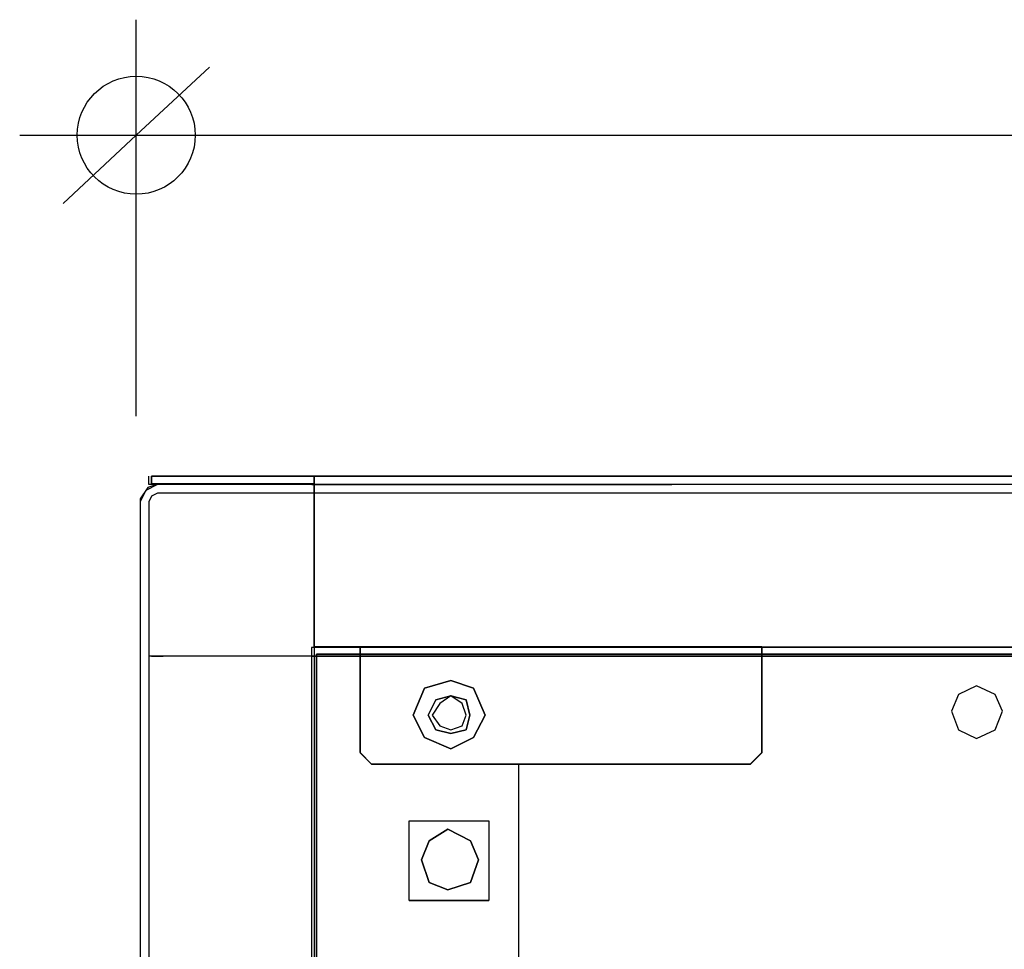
# Model space of a CAD drawing. Header units: millimetres. Extents: x 18084 to 47233, y 38174 to 56392.
# Tile 157 of 253: x 25069 to 25184, y 51191 to 51299. Entities that reach past the tile are written whole.
import ezdxf

# ---------------------------------------------------------------- set-up
doc = ezdxf.new("R2010")
doc.units = ezdxf.units.MM
doc.header["$LTSCALE"] = 100
doc.linetypes.add('ACAD_ISO02W100', pattern=[15, 12, -3])
for name, color, linetype in [('5', 7, 'Continuous'), ('50', 7, 'Continuous'), ('60', 7, 'Continuous')]:
    doc.layers.add(name, color=color, linetype=linetype)

msp = doc.modelspace()

# ---------------------------------------------------------------- linework, layer by layer
at = {"layer": '5'}
for p, q in [((25082.83, 51253.02), (25082.83, 51299.26)), ((25082.83, 51285.79), (25091.37, 51293.74)), ((25069.24, 51285.79), (25691.31, 51285.79)), ((25074.29, 51277.83), (25082.83, 51285.79))]:
    msp.add_line(p, q, dxfattribs=at)
at = {"layer": '5', "color": 7}
for points in [[(25084.29, 51245.04), (25084.29, 51246.04)], [(25085.29, 51245.04), (25083.95, 51244.37), (25083.29, 51243.03)], [(25677.28, 51245.04), (25084.29, 51245.04)], [(25099.32, 51245.04), (25085.29, 51245.04)], [(25103.32, 51245.04), (25145.29, 51245.04)], [(25085.29, 51244.04), (25084.62, 51243.7), (25084.29, 51243.03)], [(25084.29, 51243.04), (25084.29, 50472.2)], [(25662.26, 51244.04), (25085.29, 51244.04)], [(25677.28, 51225.04), (25084.29, 51225.04)]]:
    msp.add_lwpolyline(points, dxfattribs=at)
for points in [[(25183.86, 51218.61), (25183.02, 51220.56), (25180.85, 51221.56), (25178.73, 51220.56), (25177.9, 51218.61), (25178.73, 51216.44), (25180.85, 51215.44), (25183.02, 51216.44), (25183.86, 51218.61)], [(25180.85, 51215.44), (25183.02, 51216.44), (25183.86, 51218.61), (25183.02, 51220.56), (25180.85, 51221.56), (25178.73, 51220.56), (25177.9, 51218.61), (25178.73, 51216.44), (25180.85, 51215.44)]]:
    msp.add_lwpolyline(points, close=True, dxfattribs=at)
at = {"layer": '5', "color": 59}
msp.add_lwpolyline([(25180.85, 51215.44), (25183.02, 51216.44), (25183.86, 51218.61), (25183.02, 51220.56), (25180.85, 51221.56), (25178.73, 51220.56), (25177.9, 51218.61), (25178.73, 51216.44), (25180.85, 51215.44)], close=True, dxfattribs=at)
at = {"layer": '5', "linetype": 'ACAD_ISO02W100', "lineweight": -2}
msp.add_circle((25082.83, 51285.79), 6.88, dxfattribs=at)
at = {"layer": '50', "color": 59}
for p, q in [((25084.62, 51245.15), (25084.62, 51246.04)), ((25084.62, 51246.04), (25085.96, 51246.04)), ((25085.96, 51246.04), (25103.59, 51246.04)), ((25103.59, 51246.04), (25107.6, 51246.04)), ((25107.6, 51246.04), (25654.41, 51246.04)), ((25084.18, 51244.7), (25083.29, 51243.37)), ((25085.51, 51245.15), (25084.18, 51244.7)), ((25085.51, 51245.15), (25084.62, 51245.15)), ((25085.96, 51245.15), (25085.51, 51245.15)), ((25085.96, 51245.15), (25085.51, 51245.15)), ((25099.2, 51245.15), (25085.96, 51245.15)), ((25099.2, 51245.15), (25085.96, 51245.15)), ((25103.59, 51245.15), (25099.2, 51245.15)), ((25099.2, 51245.15), (25099.2, 51245.15)), ((25103.6, 51245.15), (25099.2, 51245.15)), ((25103.59, 51244.7), (25103.59, 51245.15)), ((25103.59, 51227.9), (25103.59, 51244.7)), ((25103.6, 51244.7), (25103.6, 51245.15)), ((25103.6, 51227.9), (25103.6, 51244.7)), ((25083.29, 51243.37), (25083.29, 50474.87)), ((25103.59, 51226.12), (25103.59, 51227.9)), ((25103.6, 51226.12), (25103.6, 51227.9)), ((25108.6, 51226.04), (25103.28, 51226.04)), ((25103.28, 51226.04), (25103.28, 50472.2)), ((25108.49, 51226.12), (25103.6, 51226.12)), ((25108.94, 51226.12), (25108.49, 51226.12)), ((25108.49, 51226.12), (25108.49, 51226.12)), ((25109.02, 51226.04), (25108.6, 51226.04)), ((25108.94, 51225.74), (25108.94, 51226.12)), ((25108.94, 51213.78), (25108.94, 51225.74)), ((25658.28, 51226.04), (25109.02, 51226.04)), ((25110.27, 51212.44), (25108.94, 51213.78)), ((25127.47, 51212.44), (25110.27, 51212.44)), ((25127.47, 50474.2), (25127.47, 51212.44))]:
    msp.add_line(p, q, dxfattribs=at)
at = {"layer": '50', "color": 7}
for points in [[(25084.62, 51246.04), (25084.62, 51245.14)], [(25103.6, 51246.04), (25103.6, 51226.12)], [(25103.6, 51227.9), (25103.6, 51246.04)], [(25103.6, 51244.7), (25103.6, 51246.04)], [(25103.6, 51246.04), (25103.6, 51245.14)], [(25085.51, 51245.15), (25084.18, 51244.7), (25083.29, 51243.37)], [(25084.62, 51245.15), (25085.96, 51245.15)], [(25085.96, 51245.15), (25085.51, 51245.15)], [(25099.2, 51245.15), (25085.96, 51245.15)], [(25103.6, 51245.15), (25085.96, 51245.15)], [(25103.6, 51226.12), (25658.42, 51226.12)], [(25127.47, 50474.2), (25127.47, 51212.44), (25110.27, 51212.44), (25108.94, 51213.78), (25108.94, 51225.74), (25108.94, 51226.12), (25108.49, 51226.12), (25108.49, 51226.12), (25103.6, 51226.12), (25103.6, 50474.2)], [(25127.47, 50474.2), (25127.47, 51212.44), (25110.27, 51212.44), (25108.94, 51213.78), (25108.94, 51225.74), (25108.94, 51226.12), (25108.49, 51226.12), (25108.49, 51226.12), (25103.6, 51226.12), (25103.6, 50474.2)], [(25108.49, 51226.12), (25108.94, 51226.12)], [(25108.94, 51226.12), (25108.94, 51225.73)], [(25108.94, 51225.73), (25108.94, 51213.77)], [(25155.79, 51226.12), (25155.79, 51225.73)], [(25155.79, 51225.73), (25155.79, 51213.77)], [(25084.62, 51225.04), (25085.96, 51225.04)], [(25107.61, 51225.04), (25085.96, 51225.04)], [(25103.28, 51225.04), (25658.28, 51225.04)], [(25107.6, 51225.04), (25654.41, 51225.04)], [(25108.6, 51225.04), (25109.03, 51225.04)], [(25108.94, 51213.78), (25110.28, 51212.44)], [(25154.45, 51212.44), (25155.79, 51213.78)], [(25154.46, 51212.44), (25110.27, 51212.44)], [(25127.47, 50474.2), (25127.47, 51212.44)], [(25114.67, 51205.82), (25123.96, 51205.82), (25123.96, 51196.53)], [(25114.67, 51196.53), (25114.67, 51205.82)], [(25114.67, 51196.53), (25123.96, 51196.53)]]:
    msp.add_lwpolyline(points, dxfattribs=at)
for points in [[(25085.96, 51245.14), (25099.2, 51245.14), (25103.6, 51245.14), (25103.6, 51246.04), (25085.96, 51246.04), (25084.62, 51246.04), (25084.62, 51245.14), (25085.51, 51245.14), (25085.96, 51245.14)], [(25085.96, 51245.14), (25099.2, 51245.14), (25103.6, 51245.14), (25103.6, 51246.04), (25085.96, 51246.04), (25084.62, 51246.04), (25084.62, 51245.14), (25085.51, 51245.14), (25085.96, 51245.14)], [(25085.96, 51245.14), (25099.2, 51245.14), (25103.6, 51245.14), (25103.6, 51246.04), (25085.96, 51246.04), (25084.62, 51246.04), (25084.62, 51245.14), (25085.51, 51245.14), (25085.96, 51245.14)], [(25103.6, 51244.7), (25103.6, 51227.9), (25103.6, 51226.12), (25108.49, 51226.12), (25108.94, 51226.12), (25155.79, 51226.12), (25605.78, 51226.12), (25653.08, 51226.12), (25658.42, 51226.12), (25658.42, 51227.9), (25658.42, 51244.7), (25658.42, 51245.15), (25658.42, 51246.04), (25654.41, 51246.04), (25107.6, 51246.04), (25103.6, 51246.04), (25103.6, 51245.15), (25103.6, 51244.7)], [(25103.6, 51244.7), (25103.6, 51227.9), (25103.6, 51226.12), (25108.49, 51226.12), (25108.94, 51226.12), (25155.79, 51226.12), (25605.78, 51226.12), (25653.08, 51226.12), (25658.42, 51226.12), (25658.42, 51227.9), (25658.42, 51244.7), (25658.42, 51245.15), (25658.42, 51246.04), (25654.41, 51246.04), (25107.6, 51246.04), (25103.6, 51246.04), (25103.6, 51245.15), (25103.6, 51244.7)], [(25108.94, 51225.74), (25108.94, 51213.77), (25110.27, 51212.44), (25127.47, 51212.44), (25154.46, 51212.44), (25155.79, 51213.77), (25155.79, 51225.74), (25155.79, 51226.12), (25108.94, 51226.12), (25108.94, 51225.74)], [(25108.94, 51225.74), (25108.94, 51213.77), (25110.27, 51212.44), (25127.47, 51212.44), (25154.46, 51212.44), (25155.79, 51213.77), (25155.79, 51225.74), (25155.79, 51226.12), (25108.94, 51226.12), (25108.94, 51225.74)], [(25123.52, 51218.17), (25122.18, 51221.29), (25119.51, 51222.18), (25116.45, 51221.29), (25115.11, 51218.17), (25116.45, 51215.55), (25119.51, 51214.22), (25122.18, 51215.55), (25123.52, 51218.17)], [(25123.52, 51218.17), (25122.18, 51221.29), (25119.51, 51222.18), (25116.45, 51221.29), (25115.11, 51218.17), (25116.45, 51215.55), (25119.51, 51214.22), (25122.18, 51215.55), (25123.52, 51218.17)], [(25123.52, 51218.17), (25122.18, 51221.29), (25119.51, 51222.18), (25116.45, 51221.29), (25115.11, 51218.17), (25116.45, 51215.55), (25119.51, 51214.22), (25122.18, 51215.55), (25123.52, 51218.17)], [(25123.52, 51218.17), (25122.18, 51221.29), (25119.51, 51222.18), (25116.45, 51221.29), (25115.11, 51218.17), (25116.45, 51215.55), (25119.51, 51214.22), (25122.18, 51215.55), (25123.52, 51218.17)], [(25122.18, 51221.29), (25123.52, 51218.17), (25122.18, 51215.55), (25119.51, 51214.22), (25116.45, 51215.55), (25115.11, 51218.17), (25116.45, 51221.29), (25119.51, 51222.18), (25122.18, 51221.29)], [(25116.45, 51215.55), (25119.51, 51214.22), (25122.18, 51215.55), (25123.52, 51218.17), (25122.18, 51221.29), (25119.51, 51222.18), (25116.45, 51221.29), (25115.11, 51218.17), (25116.45, 51215.55)], [(25116.45, 51215.55), (25119.51, 51214.22), (25122.18, 51215.55), (25123.52, 51218.17), (25122.18, 51221.29), (25119.51, 51222.18), (25116.45, 51221.29), (25115.11, 51218.17), (25116.45, 51215.55)], [(25121.74, 51218.17), (25121.29, 51219.95), (25119.51, 51220.39), (25117.79, 51219.95), (25116.89, 51218.17), (25117.79, 51216.44), (25119.51, 51216), (25121.29, 51216.44), (25121.74, 51218.17)], [(25121.74, 51218.17), (25121.29, 51219.95), (25119.51, 51220.39), (25117.79, 51219.95), (25116.89, 51218.17), (25117.79, 51216.44), (25119.51, 51216), (25121.29, 51216.44), (25121.74, 51218.17)], [(25121.74, 51218.17), (25121.29, 51219.95), (25119.51, 51220.39), (25117.79, 51219.95), (25116.89, 51218.17), (25117.79, 51216.44), (25119.51, 51216), (25121.29, 51216.44), (25121.74, 51218.17)], [(25121.74, 51218.17), (25121.29, 51219.95), (25119.51, 51220.39), (25117.79, 51219.95), (25116.89, 51218.17), (25117.79, 51216.44), (25119.51, 51216), (25121.29, 51216.44), (25121.74, 51218.17)], [(25119.51, 51216), (25117.79, 51216.44), (25116.89, 51218.17), (25117.79, 51219.95), (25119.51, 51220.39), (25121.29, 51219.95), (25121.74, 51218.17), (25121.29, 51216.44), (25119.51, 51216)], [(25121.29, 51218.17), (25120.85, 51219.5), (25119.51, 51220.39), (25118.23, 51219.5), (25117.34, 51218.17), (25118.23, 51216.89), (25119.51, 51216.44), (25120.85, 51216.89), (25121.29, 51218.17)], [(25121.29, 51218.17), (25120.85, 51219.5), (25119.51, 51220.39), (25118.23, 51219.5), (25117.34, 51218.17), (25118.23, 51216.89), (25119.51, 51216.44), (25120.85, 51216.89), (25121.29, 51218.17)], [(25121.29, 51218.17), (25120.85, 51219.5), (25119.51, 51220.39), (25118.23, 51219.5), (25117.34, 51218.17), (25118.23, 51216.89), (25119.51, 51216.44), (25120.85, 51216.89), (25121.29, 51218.17)], [(25121.29, 51218.17), (25120.85, 51219.5), (25119.51, 51220.39), (25118.23, 51219.5), (25117.34, 51218.17), (25118.23, 51216.89), (25119.51, 51216.44), (25120.85, 51216.89), (25121.29, 51218.17)], [(25123.96, 51196.53), (25114.67, 51196.53), (25114.67, 51205.82), (25123.96, 51205.82), (25123.96, 51196.53)], [(25122.73, 51201.28), (25121.83, 51203.51), (25119.17, 51204.84), (25117, 51203.51), (25116.09, 51201.28), (25117, 51198.62), (25119.17, 51197.77), (25121.83, 51198.62), (25122.73, 51201.28)], [(25122.73, 51201.28), (25121.83, 51203.51), (25119.17, 51204.84), (25117, 51203.51), (25116.09, 51201.28), (25117, 51198.62), (25119.17, 51197.77), (25121.83, 51198.62), (25122.73, 51201.28)]]:
    msp.add_lwpolyline(points, close=True, dxfattribs=at)
at = {"layer": '50', "color": 59}
for points in [[(25085.96, 51245.14), (25099.2, 51245.14), (25103.6, 51245.14), (25103.6, 51246.04), (25085.96, 51246.04), (25084.62, 51246.04), (25084.62, 51245.14), (25085.51, 51245.14), (25085.96, 51245.14)], [(25103.6, 51244.7), (25103.6, 51227.9), (25103.6, 51226.12), (25108.49, 51226.12), (25108.94, 51226.12), (25155.79, 51226.12), (25605.78, 51226.12), (25653.08, 51226.12), (25658.42, 51226.12), (25658.42, 51227.9), (25658.42, 51244.7), (25658.42, 51245.15), (25658.42, 51246.04), (25654.41, 51246.04), (25107.6, 51246.04), (25103.6, 51246.04), (25103.6, 51245.15), (25103.6, 51244.7)], [(25103.6, 51244.7), (25103.6, 51227.9), (25103.6, 51226.12), (25108.49, 51226.12), (25108.94, 51226.12), (25155.79, 51226.12), (25605.78, 51226.12), (25653.08, 51226.12), (25658.42, 51226.12), (25658.42, 51227.9), (25658.42, 51244.7), (25658.42, 51245.15), (25658.42, 51246.04), (25654.41, 51246.04), (25107.6, 51246.04), (25103.6, 51246.04), (25103.6, 51245.15), (25103.6, 51244.7)], [(25108.94, 51225.74), (25108.94, 51213.77), (25110.27, 51212.44), (25127.47, 51212.44), (25154.46, 51212.44), (25155.79, 51213.77), (25155.79, 51225.74), (25155.79, 51226.12), (25108.94, 51226.12), (25108.94, 51225.74)], [(25122.18, 51221.29), (25123.52, 51218.17), (25122.18, 51215.55), (25119.51, 51214.22), (25116.45, 51215.55), (25115.11, 51218.17), (25116.45, 51221.29), (25119.51, 51222.18), (25122.18, 51221.29)], [(25122.18, 51221.29), (25123.52, 51218.17), (25122.18, 51215.55), (25119.51, 51214.22), (25116.45, 51215.55), (25115.11, 51218.17), (25116.45, 51221.29), (25119.51, 51222.18), (25122.18, 51221.29)], [(25116.45, 51215.55), (25119.51, 51214.22), (25122.18, 51215.55), (25123.52, 51218.17), (25122.18, 51221.29), (25119.51, 51222.18), (25116.45, 51221.29), (25115.11, 51218.17), (25116.45, 51215.55)], [(25123.96, 51196.53), (25114.67, 51196.53), (25114.67, 51205.82), (25123.96, 51205.82), (25123.96, 51196.53)], [(25123.96, 51196.53), (25114.67, 51196.53), (25114.67, 51205.82), (25123.96, 51205.82), (25123.96, 51196.53)], [(25121.83, 51203.51), (25122.73, 51201.28), (25121.83, 51198.62), (25119.17, 51197.77), (25117, 51198.62), (25116.09, 51201.28), (25117, 51203.51), (25119.17, 51204.84), (25121.83, 51203.51)]]:
    msp.add_lwpolyline(points, close=True, dxfattribs=at)
at = {"layer": '60', "color": 7}
for p, q in [((25103.86, 50474.2), (25103.86, 51225.25)), ((25103.86, 51225.25), (25657.71, 51225.25))]:
    msp.add_line(p, q, dxfattribs=at)
at = {"layer": '60', "color": 59}
for p, q in [((25657.71, 51225.25), (25103.86, 51225.25)), ((25103.86, 51225.25), (25103.86, 50474.2))]:
    msp.add_line(p, q, dxfattribs=at)

doc.saveas('drawing.dxf')
